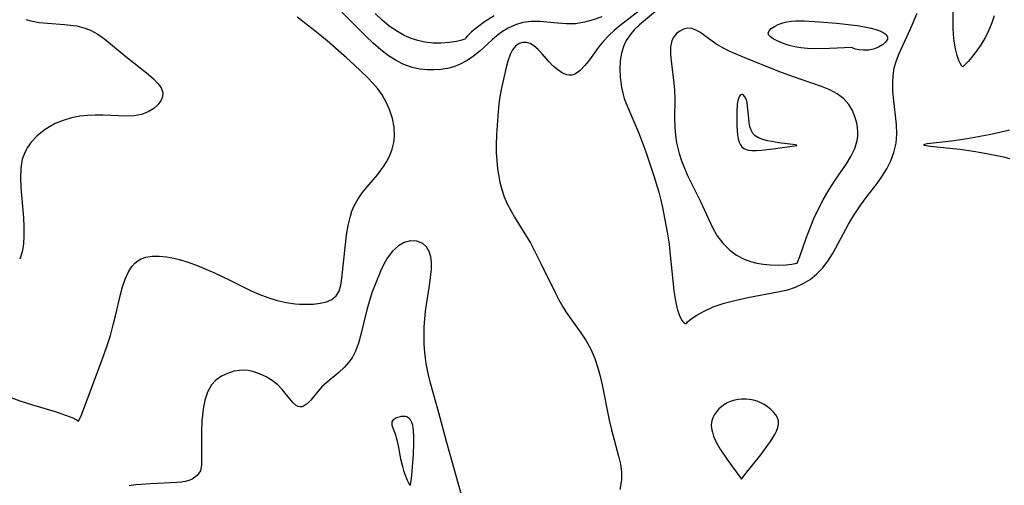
# Model space of a CAD drawing. Header units: metres. Extents: x 1073367 to 1082519, y 1569854 to 1574957.
# Tile 124 of 256: x 1074508 to 1074686, y 1573252 to 1573336. Entities that reach past the tile are written whole.
import ezdxf

# ---------------------------------------------------------------- set-up
doc = ezdxf.new("R2010")
doc.units = ezdxf.units.M
doc.layers.add('CGG_CurvaNivelLidar_v1', color=253, linetype='Continuous', lineweight=30)

msp = doc.modelspace()

# ---------------------------------------------------------------- linework, layer by layer
at = {"layer": 'CGG_CurvaNivelLidar_v1'}
for p, q in [((1074567.9946, 1573335.7391, 65.5), (1074564.4012, 1573339.3049, 65.5)), ((1074620.9794, 1573338.5244, 66), (1074616.5238, 1573335.1041, 66)), ((1074623.6549, 1573338.2237, 66.5), (1074620.0367, 1573335.2245, 66.5)), ((1074669.0557, 1573334.5292, 66.5), (1074670.2715, 1573337.3563, 66.5)), ((1074676.7701, 1573336.1565, 66), (1074676.7891, 1573337.5886, 66)), ((1074508.9806, 1573336.1809, 66), (1074509.9162, 1573335.9285, 66)), ((1074509.9162, 1573335.9285, 66), (1074511.3967, 1573335.6689, 66)), ((1074511.3967, 1573335.6689, 66), (1074512.9105, 1573335.5125, 66)), ((1074559.1259, 1573335.8511, 66), (1074558.0822, 1573336.6436, 66)), ((1074561.3011, 1573334.1347, 66), (1074559.1259, 1573335.8511, 66)), ((1074570.5085, 1573333.1962, 65.5), (1074567.9946, 1573335.7391, 65.5)), ((1074573.3731, 1573336.1267, 65), (1074572.2008, 1573337.2863, 65)), ((1074574.7304, 1573335.0113, 65), (1074573.3731, 1573336.1267, 65)), ((1074591.9737, 1573335.7753, 65), (1074590.6813, 1573334.8274, 65)), ((1074593.7053, 1573336.8482, 65), (1074591.9737, 1573335.7753, 65)), ((1074598.937, 1573335.6804, 65.5), (1074597.5597, 1573335.2597, 65.5)), ((1074600.443, 1573335.8572, 65.5), (1074598.937, 1573335.6804, 65.5)), ((1074601.9906, 1573335.8306, 65.5), (1074600.443, 1573335.8572, 65.5)), ((1074605.1553, 1573335.5188, 65.5), (1074601.9906, 1573335.8306, 65.5)), ((1074606.7533, 1573335.4021, 65.5), (1074605.1553, 1573335.5188, 65.5)), ((1074610.0783, 1573335.6927, 65.5), (1074608.4434, 1573335.434, 65.5)), ((1074611.6302, 1573336.1143, 65.5), (1074610.0783, 1573335.6927, 65.5)), ((1074613.1801, 1573336.6599, 65.5), (1074611.6302, 1573336.1143, 65.5)), ((1074645.1284, 1573335.289, 66.5), (1074645.9399, 1573335.5745, 66.5)), ((1074645.9399, 1573335.5745, 66.5), (1074646.6841, 1573335.7523, 66.5)), ((1074646.6841, 1573335.7523, 66.5), (1074647.4704, 1573335.8736, 66.5)), ((1074647.4704, 1573335.8736, 66.5), (1074648.2872, 1573335.9406, 66.5)), ((1074648.2872, 1573335.9406, 66.5), (1074649.8197, 1573335.9398, 66.5)), ((1074649.8197, 1573335.9398, 66.5), (1074652.6139, 1573335.7725, 66.5)), ((1074652.6139, 1573335.7725, 66.5), (1074655.6571, 1573335.5136, 66.5)), ((1074676.7927, 1573334.6819, 66), (1074676.7701, 1573336.1565, 66)), ((1074683.7672, 1573335.5794, 66), (1074683.2474, 1573334.2777, 66)), ((1074684.1822, 1573336.8461, 66), (1074683.7672, 1573335.5794, 66)), ((1074512.9105, 1573335.5125, 66), (1074515.9594, 1573335.3012, 66)), ((1074515.9594, 1573335.3012, 66), (1074517.0874, 1573335.1912, 66)), ((1074517.0874, 1573335.1912, 66), (1074518.1952, 1573335.0229, 66)), ((1074518.1952, 1573335.0229, 66), (1074519.4767, 1573334.7092, 66)), ((1074519.4767, 1573334.7092, 66), (1074520.7016, 1573334.2502, 66)), ((1074520.7016, 1573334.2502, 66), (1074522.0214, 1573333.5331, 66)), ((1074563.5008, 1573332.308, 66), (1074561.3011, 1573334.1347, 66)), ((1074576.239, 1573333.9962, 65), (1074574.7304, 1573335.0113, 65)), ((1074577.4553, 1573333.3309, 65), (1074576.239, 1573333.9962, 65)), ((1074589.6485, 1573333.9624, 65), (1074588.9205, 1573333.2645, 65)), ((1074590.6813, 1573334.8274, 65), (1074589.6485, 1573333.9624, 65)), ((1074595.2419, 1573334.0057, 65.5), (1074594.2824, 1573333.3058, 65.5)), ((1074596.2357, 1573334.6227, 65.5), (1074595.2419, 1573334.0057, 65.5)), ((1074597.5597, 1573335.2597, 65.5), (1074596.2357, 1573334.6227, 65.5)), ((1074608.4434, 1573335.434, 65.5), (1074606.7533, 1573335.4021, 65.5)), ((1074615.4504, 1573334.2068, 66), (1074614.4438, 1573333.271, 66)), ((1074616.5238, 1573335.1041, 66), (1074615.4504, 1573334.2068, 66)), ((1074619.074, 1573334.2983, 66.5), (1074618.4925, 1573333.6492, 66.5)), ((1074620.0367, 1573335.2245, 66.5), (1074619.074, 1573334.2983, 66.5)), ((1074627.2969, 1573334.1041, 67), (1074626.7106, 1573333.644, 67)), ((1074627.9834, 1573334.4731, 67), (1074627.2969, 1573334.1041, 67)), ((1074628.7247, 1573334.642, 67), (1074627.9834, 1573334.4731, 67)), ((1074629.4573, 1573334.5663, 67), (1074628.7247, 1573334.642, 67)), ((1074630.2193, 1573334.2858, 67), (1074629.4573, 1573334.5663, 67)), ((1074630.9112, 1573333.8869, 67), (1074630.2193, 1573334.2858, 67)), ((1074633.8521, 1573331.8167, 67), (1074630.9112, 1573333.8869, 67)), ((1074643.2947, 1573333.7396, 66.5), (1074643.4482, 1573334.1501, 66.5)), ((1074643.4076, 1573333.3829, 66.5), (1074643.2947, 1573333.7396, 66.5)), ((1074643.4482, 1573334.1501, 66.5), (1074643.844, 1573334.5567, 66.5)), ((1074643.844, 1573334.5567, 66.5), (1074644.4192, 1573334.9426, 66.5)), ((1074644.4192, 1573334.9426, 66.5), (1074645.1284, 1573335.289, 66.5)), ((1074655.6571, 1573335.5136, 66.5), (1074659.3845, 1573335.0941, 66.5)), ((1074659.3845, 1573335.0941, 66.5), (1074661.1009, 1573334.8127, 66.5)), ((1074661.1009, 1573334.8127, 66.5), (1074661.9556, 1573334.6141, 66.5)), ((1074661.9556, 1573334.6141, 66.5), (1074662.7588, 1573334.3832, 66.5)), ((1074662.7588, 1573334.3832, 66.5), (1074663.4904, 1573334.1197, 66.5)), ((1074663.4904, 1573334.1197, 66.5), (1074664.1225, 1573333.8208, 66.5)), ((1074664.1225, 1573333.8208, 66.5), (1074664.617, 1573333.4805, 66.5)), ((1074667.0006, 1573330.0627, 66.5), (1074669.0557, 1573334.5292, 66.5)), ((1074676.8495, 1573333.4593, 66), (1074676.7927, 1573334.6819, 66)), ((1074683.2474, 1573334.2777, 66), (1074682.6221, 1573332.9944, 66)), ((1074522.0214, 1573333.5331, 66), (1074523.2715, 1573332.6593, 66)), ((1074523.2715, 1573332.6593, 66), (1074527.0775, 1573329.5148, 66)), ((1074567.0343, 1573329.2548, 66), (1074563.5008, 1573332.308, 66)), ((1074571.8335, 1573331.9209, 65.5), (1074570.5085, 1573333.1962, 65.5)), ((1074578.7232, 1573332.7769, 65), (1074577.4553, 1573333.3309, 65)), ((1074579.9332, 1573332.3781, 65), (1074578.7232, 1573332.7769, 65)), ((1074581.1525, 1573332.0987, 65), (1074579.9332, 1573332.3781, 65)), ((1074582.6761, 1573331.9141, 65), (1074581.1525, 1573332.0987, 65)), ((1074585.6558, 1573332.0108, 65), (1074584.126, 1573331.8896, 65)), ((1074586.9331, 1573332.224, 65), (1074585.6558, 1573332.0108, 65)), ((1074587.8783, 1573332.4563, 65), (1074586.9331, 1573332.224, 65)), ((1074588.4114, 1573332.6385, 65), (1074587.8783, 1573332.4563, 65)), ((1074588.5, 1573332.6977, 65), (1074588.4114, 1573332.6385, 65)), ((1074588.5422, 1573332.8153, 65), (1074588.5, 1573332.6977, 65)), ((1074588.9205, 1573333.2645, 65), (1074588.5422, 1573332.8153, 65)), ((1074593.3582, 1573332.5414, 65.5), (1074591.1073, 1573330.4905, 65.5)), ((1074594.2824, 1573333.3058, 65.5), (1074593.3582, 1573332.5414, 65.5)), ((1074598.8365, 1573332.0425, 66), (1074598.223, 1573331.8406, 66)), ((1074599.5213, 1573332.0354, 66), (1074598.8365, 1573332.0425, 66)), ((1074600.218, 1573331.8246, 66), (1074599.5213, 1573332.0354, 66)), ((1074613.5229, 1573332.2927, 66), (1074612.617, 1573331.1666, 66)), ((1074614.4438, 1573333.271, 66), (1074613.5229, 1573332.2927, 66)), ((1074617.6128, 1573332.3832, 66.5), (1074617.1037, 1573331.2822, 66.5)), ((1074618.4925, 1573333.6492, 66.5), (1074617.6128, 1573332.3832, 66.5)), ((1074625.8385, 1573332.3707, 67), (1074625.6175, 1573331.2477, 67)), ((1074626.2068, 1573333.071, 67), (1074625.8385, 1573332.3707, 67)), ((1074626.7106, 1573333.644, 67), (1074626.2068, 1573333.071, 67)), ((1074643.7213, 1573333.0364, 66.5), (1074643.4076, 1573333.3829, 66.5)), ((1074644.1904, 1573332.7006, 66.5), (1074643.7213, 1573333.0364, 66.5)), ((1074644.7787, 1573332.3771, 66.5), (1074644.1904, 1573332.7006, 66.5)), ((1074645.458, 1573332.068, 66.5), (1074644.7787, 1573332.3771, 66.5)), ((1074646.2064, 1573331.777, 66.5), (1074645.458, 1573332.068, 66.5)), ((1074664.556, 1573332.1014, 66.5), (1074663.9852, 1573331.601, 66.5)), ((1074664.8856, 1573332.6135, 66.5), (1074664.556, 1573332.1014, 66.5)), ((1074664.617, 1573333.4805, 66.5), (1074664.9119, 1573333.0866, 66.5)), ((1074664.9119, 1573333.0866, 66.5), (1074664.8856, 1573332.6135, 66.5)), ((1074676.9553, 1573332.2774, 66), (1074676.8495, 1573333.4593, 66)), ((1074677.1771, 1573330.8726, 66), (1074676.9553, 1573332.2774, 66)), ((1074682.6221, 1573332.9944, 66), (1074681.8008, 1573331.6198, 66)), ((1074573.1911, 1573330.721, 65.5), (1074571.8335, 1573331.9209, 65.5)), ((1074574.6016, 1573329.6364, 65.5), (1074573.1911, 1573330.721, 65.5)), ((1074584.126, 1573331.8896, 65), (1074582.6761, 1573331.9141, 65)), ((1074591.1073, 1573330.4905, 65.5), (1074589.9929, 1573329.5789, 65.5)), ((1074597.0445, 1573330.6869, 66), (1074596.6057, 1573329.8357, 66)), ((1074597.578, 1573331.3663, 66), (1074597.0445, 1573330.6869, 66)), ((1074598.223, 1573331.8406, 66), (1074597.578, 1573331.3663, 66)), ((1074600.899, 1573331.437, 66), (1074600.218, 1573331.8246, 66)), ((1074601.6611, 1573330.7856, 66), (1074600.899, 1573331.437, 66)), ((1074602.3879, 1573329.997, 66), (1074601.6611, 1573330.7856, 66)), ((1074612.617, 1573331.1666, 66), (1074610.9419, 1573328.8888, 66)), ((1074617.1037, 1573331.2822, 66.5), (1074616.7542, 1573330.1064, 66.5)), ((1074625.6175, 1573331.2477, 67), (1074625.6233, 1573329.9335, 67)), ((1074635.1244, 1573331.0456, 67), (1074633.8521, 1573331.8167, 67)), ((1074636.24, 1573330.4808, 67), (1074635.1244, 1573331.0456, 67)), ((1074638.6415, 1573329.4485, 67), (1074636.24, 1573330.4808, 67)), ((1074647.1161, 1573331.4778, 66.5), (1074646.2064, 1573331.777, 66.5)), ((1074648.1358, 1573331.2284, 66.5), (1074647.1161, 1573331.4778, 66.5)), ((1074649.2264, 1573331.0653, 66.5), (1074648.1358, 1573331.2284, 66.5)), ((1074650.4338, 1573330.9615, 66.5), (1074649.2264, 1573331.0653, 66.5)), ((1074651.7079, 1573330.9112, 66.5), (1074650.4338, 1573330.9615, 66.5)), ((1074654.4047, 1573330.94, 66.5), (1074651.7079, 1573330.9112, 66.5)), ((1074658.5, 1573331.1282, 66.5), (1074654.4047, 1573330.94, 66.5)), ((1074658.6331, 1573330.996, 66.5), (1074658.5, 1573331.1282, 66.5)), ((1074659.0722, 1573330.8417, 66.5), (1074658.6331, 1573330.996, 66.5)), ((1074659.7369, 1573330.7008, 66.5), (1074659.0722, 1573330.8417, 66.5)), ((1074660.5528, 1573330.6193, 66.5), (1074659.7369, 1573330.7008, 66.5)), ((1074661.4468, 1573330.6472, 66.5), (1074660.5528, 1573330.6193, 66.5)), ((1074662.3694, 1573330.8317, 66.5), (1074661.4468, 1573330.6472, 66.5)), ((1074663.2358, 1573331.1623, 66.5), (1074662.3694, 1573330.8317, 66.5)), ((1074663.9852, 1573331.601, 66.5), (1074663.2358, 1573331.1623, 66.5)), ((1074677.4868, 1573329.6517, 66), (1074677.1771, 1573330.8726, 66)), ((1074680.9283, 1573330.3795, 66), (1074680.0833, 1573329.3182, 66)), ((1074681.8008, 1573331.6198, 66), (1074680.9283, 1573330.3795, 66)), ((1074527.0775, 1573329.5148, 66), (1074531.1376, 1573326.2973, 66)), ((1074568.421, 1573328.0152, 66), (1074567.0343, 1573329.2548, 66)), ((1074575.9756, 1573328.7695, 65.5), (1074574.6016, 1573329.6364, 65.5)), ((1074577.406, 1573328.0599, 65.5), (1074575.9756, 1573328.7695, 65.5)), ((1074588.8145, 1573328.7636, 65.5), (1074587.5651, 1573328.0857, 65.5)), ((1074589.9929, 1573329.5789, 65.5), (1074588.8145, 1573328.7636, 65.5)), ((1074596.1862, 1573328.6323, 66), (1074595.8391, 1573327.2896, 66)), ((1074596.6057, 1573329.8357, 66), (1074596.1862, 1573328.6323, 66)), ((1074603.5953, 1573328.5778, 66), (1074602.3879, 1573329.997, 66)), ((1074604.3845, 1573327.7686, 66), (1074603.5953, 1573328.5778, 66)), ((1074610.9419, 1573328.8888, 66), (1074610.1111, 1573327.8516, 66)), ((1074616.5346, 1573328.7182, 66.5), (1074616.4668, 1573327.2819, 66.5)), ((1074616.7542, 1573330.1064, 66.5), (1074616.5346, 1573328.7182, 66.5)), ((1074625.6233, 1573329.9335, 67), (1074625.7375, 1573328.7189, 67)), ((1074625.7375, 1573328.7189, 67), (1074626.2504, 1573324.6796, 67)), ((1074645.2453, 1573326.8067, 67), (1074638.6415, 1573329.4485, 67)), ((1074666.1242, 1573327.4449, 66.5), (1074666.4994, 1573328.7651, 66.5)), ((1074666.4994, 1573328.7651, 66.5), (1074667.0006, 1573330.0627, 66.5)), ((1074677.8009, 1573328.7909, 66), (1074677.4868, 1573329.6517, 66)), ((1074678.1078, 1573328.1459, 66), (1074677.8009, 1573328.7909, 66)), ((1074679.4582, 1573328.6035, 66), (1074678.5, 1573327.6321, 66)), ((1074680.0833, 1573329.3182, 66), (1074679.4582, 1573328.6035, 66)), ((1074569.6271, 1573326.8608, 66), (1074568.421, 1573328.0152, 66)), ((1074570.7843, 1573325.6908, 66), (1074569.6271, 1573326.8608, 66)), ((1074578.8861, 1573327.5327, 65.5), (1074577.406, 1573328.0599, 65.5)), ((1074580.2244, 1573327.2388, 65.5), (1074578.8861, 1573327.5327, 65.5)), ((1074581.582, 1573327.0881, 65.5), (1074580.2244, 1573327.2388, 65.5)), ((1074582.8283, 1573327.061, 65.5), (1074581.582, 1573327.0881, 65.5)), ((1074584.0664, 1573327.1405, 65.5), (1074582.8283, 1573327.061, 65.5)), ((1074585.2843, 1573327.3349, 65.5), (1074584.0664, 1573327.1405, 65.5)), ((1074586.4467, 1573327.6473, 65.5), (1074585.2843, 1573327.3349, 65.5)), ((1074587.5651, 1573328.0857, 65.5), (1074586.4467, 1573327.6473, 65.5)), ((1074595.8391, 1573327.2896, 66), (1074594.9986, 1573323.5454, 66)), ((1074605.2149, 1573327.0634, 66), (1074604.3845, 1573327.7686, 66)), ((1074606.0594, 1573326.5111, 66), (1074605.2149, 1573327.0634, 66)), ((1074609.2841, 1573326.987, 66), (1074608.4518, 1573326.3707, 66)), ((1074610.1111, 1573327.8516, 66), (1074609.2841, 1573326.987, 66)), ((1074616.4668, 1573327.2819, 66.5), (1074616.5222, 1573325.817, 66.5)), ((1074647.6707, 1573325.9019, 67), (1074645.2453, 1573326.8067, 67)), ((1074665.9114, 1573326.0927, 66.5), (1074666.1242, 1573327.4449, 66.5)), ((1074678.3557, 1573327.7481, 66), (1074678.1078, 1573328.1459, 66)), ((1074678.5, 1573327.6321, 66), (1074678.3557, 1573327.7481, 66)), ((1074531.1376, 1573326.2973, 66), (1074532.0943, 1573325.4641, 66)), ((1074532.0943, 1573325.4641, 66), (1074532.8964, 1573324.6421, 66)), ((1074571.7466, 1573324.6723, 66), (1074570.7843, 1573325.6908, 66)), ((1074606.8917, 1573326.1682, 66), (1074606.0594, 1573326.5111, 66)), ((1074607.3124, 1573326.0953, 66), (1074606.8917, 1573326.1682, 66)), ((1074607.7498, 1573326.1144, 66), (1074607.3124, 1573326.0953, 66)), ((1074608.182, 1573326.2401, 66), (1074607.7498, 1573326.1144, 66)), ((1074608.4518, 1573326.3707, 66), (1074608.182, 1573326.2401, 66)), ((1074616.5222, 1573325.817, 66.5), (1074616.6187, 1573324.8426, 66.5)), ((1074616.6187, 1573324.8426, 66.5), (1074616.77, 1573323.8677, 66.5)), ((1074652.9637, 1573324.0821, 67), (1074647.6707, 1573325.9019, 67)), ((1074665.8375, 1573324.7105, 66.5), (1074665.9114, 1573326.0927, 66.5)), ((1074532.8964, 1573324.6421, 66), (1074533.4828, 1573323.8223, 66)), ((1074533.4828, 1573323.8223, 66), (1074533.7796, 1573322.9963, 66)), ((1074572.645, 1573323.6326, 66), (1074571.7466, 1573324.6723, 66)), ((1074573.4455, 1573322.547, 66), (1074572.645, 1573323.6326, 66)), ((1074594.9986, 1573323.5454, 66), (1074594.7697, 1573322.2474, 66)), ((1074616.77, 1573323.8677, 66.5), (1074616.9856, 1573322.8953, 66.5)), ((1074626.2504, 1573324.6796, 67), (1074626.3458, 1573323.4304, 67)), ((1074626.3458, 1573323.4304, 67), (1074626.3825, 1573321.7646, 67)), ((1074654.4297, 1573323.4745, 67), (1074652.9637, 1573324.0821, 67)), ((1074655.7698, 1573322.7703, 67), (1074654.4297, 1573323.4745, 67)), ((1074665.8697, 1573323.3078, 66.5), (1074665.8375, 1573324.7105, 66.5)), ((1074665.9679, 1573322.0075, 66.5), (1074665.8697, 1573323.3078, 66.5)), ((1074533.4262, 1573321.4498, 66), (1074532.8837, 1573320.7288, 66)), ((1074533.74, 1573322.2153, 66), (1074533.4262, 1573321.4498, 66)), ((1074533.7796, 1573322.9963, 66), (1074533.74, 1573322.2153, 66)), ((1074574.1955, 1573321.2473, 66), (1074573.4455, 1573322.547, 66)), ((1074594.7697, 1573322.2474, 66), (1074594.5868, 1573320.9192, 66)), ((1074616.9856, 1573322.8953, 66.5), (1074617.2651, 1573321.9305, 66.5)), ((1074617.2651, 1573321.9305, 66.5), (1074617.7187, 1573320.6817, 66.5)), ((1074626.3825, 1573321.7646, 67), (1074626.3428, 1573318.3732, 67)), ((1074637.8222, 1573321.5232, 67.5), (1074637.7177, 1573320.87, 67.5)), ((1074637.9783, 1573322.0646, 67.5), (1074637.8222, 1573321.5232, 67.5)), ((1074638.0902, 1573322.2966, 67.5), (1074637.9783, 1573322.0646, 67.5)), ((1074638.2221, 1573322.4735, 67.5), (1074638.0902, 1573322.2966, 67.5)), ((1074638.3817, 1573322.5895, 67.5), (1074638.2221, 1573322.4735, 67.5)), ((1074638.5191, 1573322.6237, 67.5), (1074638.3817, 1573322.5895, 67.5)), ((1074638.6254, 1573322.6157, 67.5), (1074638.5191, 1573322.6237, 67.5)), ((1074638.8414, 1573322.5123, 67.5), (1074638.6254, 1573322.6157, 67.5)), ((1074639.1016, 1573322.2088, 67.5), (1074638.8414, 1573322.5123, 67.5)), ((1074639.3123, 1573321.7557, 67.5), (1074639.1016, 1573322.2088, 67.5)), ((1074639.469, 1573321.1713, 67.5), (1074639.3123, 1573321.7557, 67.5)), ((1074657.0076, 1573321.8517, 67), (1074655.7698, 1573322.7703, 67)), ((1074657.9033, 1573320.8312, 67), (1074657.0076, 1573321.8517, 67)), ((1074666.496, 1573317.2044, 66.5), (1074665.9679, 1573322.0075, 66.5)), ((1074532.1468, 1573320.0838, 66), (1074531.1067, 1573319.4793, 66)), ((1074532.8837, 1573320.7288, 66), (1074532.1468, 1573320.0838, 66)), ((1074574.795, 1573319.8843, 66), (1074574.1955, 1573321.2473, 66)), ((1074575.3038, 1573318.3012, 66), (1074574.795, 1573319.8843, 66)), ((1074594.4496, 1573319.5718, 66), (1074594.1737, 1573315.3408, 66)), ((1074594.5868, 1573320.9192, 66), (1074594.4496, 1573319.5718, 66)), ((1074617.7187, 1573320.6817, 66.5), (1074619.8694, 1573315.6538, 66.5)), ((1074637.7177, 1573320.87, 67.5), (1074637.6145, 1573319.3587, 67.5)), ((1074639.5776, 1573320.5036, 67.5), (1074639.469, 1573321.1713, 67.5)), ((1074639.7851, 1573318.2706, 67.5), (1074639.5776, 1573320.5036, 67.5)), ((1074658.5718, 1573319.7079, 67), (1074657.9033, 1573320.8312, 67)), ((1074659.064, 1573318.4867, 67), (1074658.5718, 1573319.7079, 67)), ((1074515.7382, 1573317.9418, 66), (1074514.317, 1573317.3468, 66)), ((1074517.2261, 1573318.3956, 66), (1074515.7382, 1573317.9418, 66)), ((1074518.7609, 1573318.7012, 66), (1074517.2261, 1573318.3956, 66)), ((1074520.1507, 1573318.8446, 66), (1074518.7609, 1573318.7012, 66)), ((1074521.5494, 1573318.895, 66), (1074520.1507, 1573318.8446, 66)), ((1074522.9425, 1573318.8849, 66), (1074521.5494, 1573318.895, 66)), ((1074527.213, 1573318.7075, 66), (1074522.9425, 1573318.8849, 66)), ((1074528.5769, 1573318.7741, 66), (1074527.213, 1573318.7075, 66)), ((1074529.902, 1573319.0347, 66), (1074528.5769, 1573318.7741, 66)), ((1074531.1067, 1573319.4793, 66), (1074529.902, 1573319.0347, 66)), ((1074575.6191, 1573316.6967, 66), (1074575.3038, 1573318.3012, 66)), ((1074626.3428, 1573318.3732, 67), (1074626.3881, 1573316.6629, 67)), ((1074637.6145, 1573319.3587, 67.5), (1074637.6073, 1573317.7223, 67.5)), ((1074637.6073, 1573317.7223, 67.5), (1074637.6342, 1573316.8985, 67.5)), ((1074639.8712, 1573317.5222, 67.5), (1074639.7851, 1573318.2706, 67.5)), ((1074659.3827, 1573317.2016, 67), (1074659.064, 1573318.4867, 67)), ((1074512.2994, 1573316.1618, 66), (1074511.009, 1573315.1274, 66)), ((1074513.2781, 1573316.7921, 66), (1074512.2994, 1573316.1618, 66)), ((1074514.317, 1573317.3468, 66), (1074513.2781, 1573316.7921, 66)), ((1074575.7039, 1573315.0957, 66), (1074575.6191, 1573316.6967, 66)), ((1074626.3881, 1573316.6629, 67), (1074626.5126, 1573315.2748, 67)), ((1074637.6342, 1573316.8985, 67.5), (1074637.7653, 1573315.3148, 67.5)), ((1074639.9993, 1573316.8073, 67.5), (1074639.8712, 1573317.5222, 67.5)), ((1074640.1963, 1573316.151, 67.5), (1074639.9993, 1573316.8073, 67.5)), ((1074640.4976, 1573315.5848, 67.5), (1074640.1963, 1573316.151, 67.5)), ((1074659.5181, 1573315.8832, 67), (1074659.3827, 1573317.2016, 67)), ((1074666.565, 1573315.4809, 66.5), (1074666.496, 1573317.2044, 66.5)), ((1074686.9448, 1573316.14, 66.5), (1074685.1856, 1573315.7217, 66.5)), ((1074511.009, 1573315.1274, 66), (1074509.9047, 1573313.9483, 66)), ((1074575.5896, 1573313.9404, 66), (1074575.7039, 1573315.0957, 66)), ((1074594.1737, 1573315.3408, 66), (1074594.1002, 1573313.5991, 66)), ((1074619.8694, 1573315.6538, 66.5), (1074621.1509, 1573312.2383, 66.5)), ((1074626.5126, 1573315.2748, 67), (1074626.7272, 1573313.8931, 67)), ((1074637.7653, 1573315.3148, 67.5), (1074637.8874, 1573314.5913, 67.5)), ((1074637.8874, 1573314.5913, 67.5), (1074638.0491, 1573314.0123, 67.5)), ((1074640.919, 1573315.1485, 67.5), (1074640.4976, 1573315.5848, 67.5)), ((1074641.526, 1573314.7917, 67.5), (1074640.919, 1573315.1485, 67.5)), ((1074642.3168, 1573314.4941, 67.5), (1074641.526, 1573314.7917, 67.5)), ((1074643.234, 1573314.2482, 67.5), (1074642.3168, 1573314.4941, 67.5)), ((1074645.2193, 1573313.8819, 67.5), (1074643.234, 1573314.2482, 67.5)), ((1074658.9753, 1573312.8466, 67), (1074659.3978, 1573314.2734, 67)), ((1074659.3978, 1573314.2734, 67), (1074659.5011, 1573315.0763, 67)), ((1074659.5011, 1573315.0763, 67), (1074659.5181, 1573315.8832, 67)), ((1074666.445, 1573313.7895, 66.5), (1074666.565, 1573315.4809, 66.5)), ((1074676.4838, 1573314.1914, 66.5), (1074672.0593, 1573313.6806, 66.5)), ((1074679.3084, 1573314.5948, 66.5), (1074676.4838, 1573314.1914, 66.5)), ((1074683.2831, 1573315.3189, 66.5), (1074679.3084, 1573314.5948, 66.5)), ((1074685.1856, 1573315.7217, 66.5), (1074683.2831, 1573315.3189, 66.5)), ((1074509.2332, 1573312.97, 66), (1074508.724, 1573311.9639, 66)), ((1074509.5037, 1573313.3998, 66), (1074509.2332, 1573312.97, 66)), ((1074509.9047, 1573313.9483, 66), (1074509.5037, 1573313.3998, 66)), ((1074574.8273, 1573311.5812, 66), (1074575.288, 1573312.7445, 66)), ((1074575.288, 1573312.7445, 66), (1074575.5896, 1573313.9404, 66)), ((1074594.1002, 1573313.5991, 66), (1074594.1087, 1573312.1198, 66)), ((1074626.7272, 1573313.8931, 67), (1074626.9385, 1573312.9138, 67)), ((1074626.9385, 1573312.9138, 67), (1074627.1963, 1573311.9434, 67)), ((1074638.0491, 1573314.0123, 67.5), (1074638.2782, 1573313.5304, 67.5)), ((1074638.2782, 1573313.5304, 67.5), (1074638.5609, 1573313.1411, 67.5)), ((1074638.5609, 1573313.1411, 67.5), (1074638.9075, 1573312.845, 67.5)), ((1074638.9075, 1573312.845, 67.5), (1074639.2873, 1573312.6716, 67.5)), ((1074639.2873, 1573312.6716, 67.5), (1074639.7219, 1573312.5711, 67.5)), ((1074639.7219, 1573312.5711, 67.5), (1074640.3591, 1573312.5096, 67.5)), ((1074640.3591, 1573312.5096, 67.5), (1074641.1618, 1573312.5152, 67.5)), ((1074641.1618, 1573312.5152, 67.5), (1074642.1105, 1573312.576, 67.5)), ((1074642.1105, 1573312.576, 67.5), (1074644.2268, 1573312.8043, 67.5)), ((1074644.2268, 1573312.8043, 67.5), (1074648.5, 1573313.4094, 67.5)), ((1074648.251, 1573313.489, 67.5), (1074645.2193, 1573313.8819, 67.5)), ((1074648.4954, 1573313.4342, 67.5), (1074648.251, 1573313.489, 67.5)), ((1074648.5, 1573313.4094, 67.5), (1074648.4954, 1573313.4342, 67.5)), ((1074658.2814, 1573311.4312, 67), (1074658.9753, 1573312.8466, 67)), ((1074666.059, 1573312.1114, 66.5), (1074666.445, 1573313.7895, 66.5)), ((1074671.5799, 1573313.5944, 66.5), (1074671.3766, 1573313.5109, 66.5)), ((1074671.3766, 1573313.5109, 66.5), (1074671.5161, 1573313.4291, 66.5)), ((1074671.5161, 1573313.4291, 66.5), (1074672.5781, 1573313.2679, 66.5)), ((1074672.0593, 1573313.6806, 66.5), (1074671.5799, 1573313.5944, 66.5)), ((1074672.5781, 1573313.2679, 66.5), (1074677.9945, 1573312.7398, 66.5)), ((1074677.9945, 1573312.7398, 66.5), (1074680.4371, 1573312.3842, 66.5)), ((1074680.4371, 1573312.3842, 66.5), (1074681.8573, 1573312.1446, 66.5)), ((1074508.3527, 1573310.8965, 66), (1074508.0685, 1573309.2672, 66)), ((1074508.724, 1573311.9639, 66), (1074508.3527, 1573310.8965, 66)), ((1074574.239, 1573310.4532, 66), (1074574.8273, 1573311.5812, 66)), ((1074594.1087, 1573312.1198, 66), (1074594.1898, 1573310.6412, 66)), ((1074594.1898, 1573310.6412, 66), (1074594.3456, 1573309.1705, 66)), ((1074621.1509, 1573312.2383, 66.5), (1074622.6199, 1573307.9074, 66.5)), ((1074627.1963, 1573311.9434, 67), (1074627.6286, 1573310.606, 67)), ((1074627.6286, 1573310.606, 67), (1074628.1338, 1573309.2896, 67)), ((1074657.4472, 1573310.104, 67), (1074658.2814, 1573311.4312, 67)), ((1074664.7962, 1573309.2026, 66.5), (1074665.5063, 1573310.6358, 66.5)), ((1074665.5063, 1573310.6358, 66.5), (1074666.059, 1573312.1114, 66.5)), ((1074681.8573, 1573312.1446, 66.5), (1074684.649, 1573311.6018, 66.5)), ((1074684.649, 1573311.6018, 66.5), (1074685.8975, 1573311.3152, 66.5)), ((1074685.8975, 1573311.3152, 66.5), (1074686.9666, 1573311.0317, 66.5)), ((1074508.0685, 1573309.2672, 66), (1074508.0084, 1573307.5548, 66)), ((1074572.5855, 1573308.108, 66), (1074573.2262, 1573308.9204, 66)), ((1074573.2262, 1573308.9204, 66), (1074573.7563, 1573309.6747, 66)), ((1074573.7563, 1573309.6747, 66), (1074574.239, 1573310.4532, 66)), ((1074594.3456, 1573309.1705, 66), (1074594.5043, 1573308.131, 66)), ((1074628.1338, 1573309.2896, 67), (1074628.7008, 1573307.9953, 67)), ((1074655.4065, 1573307.1504, 67), (1074657.4472, 1573310.104, 67)), ((1074663.9527, 1573307.8174, 66.5), (1074664.7962, 1573309.2026, 66.5)), ((1074508.0084, 1573307.5548, 66), (1074508.091, 1573305.7854, 66)), ((1074570.7201, 1573305.9241, 66), (1074572.5855, 1573308.108, 66)), ((1074594.5043, 1573308.131, 66), (1074594.7748, 1573306.7697, 66)), ((1074622.6199, 1573307.9074, 66.5), (1074623.5177, 1573304.9594, 66.5)), ((1074628.7008, 1573307.9953, 67), (1074631.0427, 1573303.2386, 67)), ((1074654.3132, 1573305.4175, 67), (1074655.4065, 1573307.1504, 67)), ((1074663.0242, 1573306.5153, 66.5), (1074663.9527, 1573307.8174, 66.5)), ((1074508.091, 1573305.7854, 66), (1074508.5642, 1573300.3199, 66)), ((1074569.8251, 1573304.8049, 66), (1074570.7201, 1573305.9241, 66)), ((1074594.7748, 1573306.7697, 66), (1074595.1212, 1573305.4329, 66)), ((1074595.1212, 1573305.4329, 66), (1074595.5565, 1573304.1287, 66)), ((1074653.2364, 1573303.5392, 67), (1074654.3132, 1573305.4175, 67)), ((1074661.0241, 1573303.9562, 66.5), (1074663.0242, 1573306.5153, 66.5)), ((1074568.336, 1573302.3443, 66), (1074569.0866, 1573303.736, 66)), ((1074569.0866, 1573303.736, 66), (1074569.8251, 1573304.8049, 66)), ((1074595.5565, 1573304.1287, 66), (1074596.0944, 1573302.857, 66)), ((1074623.5177, 1573304.9594, 66.5), (1074623.9066, 1573303.4769, 66.5)), ((1074623.9066, 1573303.4769, 66.5), (1074624.1966, 1573302.1851, 66.5)), ((1074652.2317, 1573301.5786, 67), (1074653.2364, 1573303.5392, 67)), ((1074660.0407, 1573302.6428, 66.5), (1074661.0241, 1573303.9562, 66.5)), ((1074567.997, 1573301.4926, 66), (1074568.336, 1573302.3443, 66)), ((1074596.0944, 1573302.857, 66), (1074596.7216, 1573301.6255, 66)), ((1074624.1966, 1573302.1851, 66.5), (1074625.0312, 1573297.6899, 66.5)), ((1074631.0427, 1573303.2386, 67), (1074633.2072, 1573298.5759, 67)), ((1074658.7542, 1573300.6816, 66.5), (1074660.0407, 1573302.6428, 66.5)), ((1074508.5642, 1573300.3199, 66), (1074508.6462, 1573298.698, 66)), ((1074567.3176, 1573298.9467, 66), (1074567.7173, 1573300.6107, 66)), ((1074567.7173, 1573300.6107, 66), (1074567.997, 1573301.4926, 66)), ((1074596.7216, 1573301.6255, 66), (1074597.4303, 1573300.4123, 66)), ((1074597.4303, 1573300.4123, 66), (1074599.5931, 1573296.9363, 66)), ((1074651.0001, 1573298.7715, 67), (1074651.5835, 1573300.1644, 67)), ((1074651.5835, 1573300.1644, 67), (1074652.2317, 1573301.5786, 67)), ((1074657.859, 1573299.1387, 66.5), (1074658.7542, 1573300.6816, 66.5)), ((1074508.6462, 1573298.698, 66), (1074508.6514, 1573297.1043, 66)), ((1074567.0248, 1573297.2325, 66), (1074567.3176, 1573298.9467, 66)), ((1074633.2072, 1573298.5759, 67), (1074634.017, 1573297.1209, 67)), ((1074650.1899, 1573296.6319, 67), (1074651.0001, 1573298.7715, 67)), ((1074655.5595, 1573294.8739, 66.5), (1074657.859, 1573299.1387, 66.5)), ((1074508.6514, 1573297.1043, 66), (1074508.5463, 1573295.5538, 66)), ((1074566.8094, 1573295.4992, 66), (1074567.0248, 1573297.2325, 66)), ((1074599.5931, 1573296.9363, 66), (1074600.2678, 1573295.7714, 66)), ((1074625.0312, 1573297.6899, 66.5), (1074625.355, 1573295.5571, 66.5)), ((1074634.017, 1573297.1209, 67), (1074635.0688, 1573295.7077, 67)), ((1074649.0263, 1573293.2959, 67), (1074650.1899, 1573296.6319, 67)), ((1074508.5463, 1573295.5538, 66), (1074508.3008, 1573294.1358, 66)), ((1074566.1778, 1573289.3822, 66), (1074566.8094, 1573295.4992, 66)), ((1074576.3833, 1573295.2578, 66), (1074575.3177, 1573294.2632, 66)), ((1074577.4563, 1573295.8555, 66), (1074576.3833, 1573295.2578, 66)), ((1074578.5691, 1573296.1394, 66), (1074577.4563, 1573295.8555, 66)), ((1074579.7469, 1573296.0771, 66), (1074578.5691, 1573296.1394, 66)), ((1074580.7946, 1573295.6369, 66), (1074579.7469, 1573296.0771, 66)), ((1074581.4679, 1573295.0283, 66), (1074580.7946, 1573295.6369, 66)), ((1074581.9757, 1573294.2285, 66), (1074581.4679, 1573295.0283, 66)), ((1074600.2678, 1573295.7714, 66), (1074600.9037, 1573294.5886, 66)), ((1074600.9037, 1573294.5886, 66), (1074602.2524, 1573291.9235, 66)), ((1074625.355, 1573295.5571, 66.5), (1074625.5257, 1573294.1355, 66.5)), ((1074635.0688, 1573295.7077, 67), (1074636.3635, 1573294.4272, 67)), ((1074654.9265, 1573293.775, 66.5), (1074655.5595, 1573294.8739, 66.5)), ((1074508.3008, 1573294.1358, 66), (1074507.8747, 1573292.807, 66)), ((1074529.236, 1573292.5463, 66), (1074529.8451, 1573292.8976, 66)), ((1074529.8451, 1573292.8976, 66), (1074530.6776, 1573293.1913, 66)), ((1074530.6776, 1573293.1913, 66), (1074531.8396, 1573293.3738, 66)), ((1074531.8396, 1573293.3738, 66), (1074533.0947, 1573293.3827, 66)), ((1074533.0947, 1573293.3827, 66), (1074534.4172, 1573293.2481, 66)), ((1074534.4172, 1573293.2481, 66), (1074535.7859, 1573292.9911, 66)), ((1074535.7859, 1573292.9911, 66), (1074536.7057, 1573292.7622, 66)), ((1074536.7057, 1573292.7622, 66), (1074538.3287, 1573292.2708, 66)), ((1074574.3825, 1573292.9869, 66), (1074573.7851, 1573291.9259, 66)), ((1074575.3177, 1573294.2632, 66), (1074574.3825, 1573292.9869, 66)), ((1074582.2933, 1573293.2763, 66), (1074581.9757, 1573294.2285, 66)), ((1074582.406, 1573292.2057, 66), (1074582.2933, 1573293.2763, 66)), ((1074625.5257, 1573294.1355, 66.5), (1074626.2407, 1573287.1317, 66.5)), ((1074636.3635, 1573294.4272, 67), (1074637.587, 1573293.5439, 67)), ((1074637.587, 1573293.5439, 67), (1074638.9388, 1573292.8368, 67)), ((1074638.9388, 1573292.8368, 67), (1074640.0788, 1573292.4146, 67)), ((1074648.6808, 1573292.3935, 67), (1074649.0263, 1573293.2959, 67)), ((1074654.0666, 1573292.4508, 66.5), (1074654.9265, 1573293.775, 66.5)), ((1074527.5111, 1573290.4283, 66), (1074528.1731, 1573291.4961, 66)), ((1074528.1731, 1573291.4961, 66), (1074528.6883, 1573292.0923, 66)), ((1074528.6883, 1573292.0923, 66), (1074529.236, 1573292.5463, 66)), ((1074538.3287, 1573292.2708, 66), (1074539.9661, 1573291.6784, 66)), ((1074539.9661, 1573291.6784, 66), (1074541.5364, 1573291.0396, 66)), ((1074541.5364, 1573291.0396, 66), (1074543.1056, 1573290.3484, 66)), ((1074573.7851, 1573291.9259, 66), (1074573.238, 1573290.7819, 66)), ((1074582.0539, 1573288.5123, 66), (1074582.3641, 1573291.035, 66)), ((1074582.3641, 1573291.035, 66), (1074582.406, 1573292.2057, 66)), ((1074602.2524, 1573291.9235, 66), (1074604.7716, 1573286.7667, 66)), ((1074640.0788, 1573292.4146, 67), (1074641.2497, 1573292.1077, 67)), ((1074641.2497, 1573292.1077, 67), (1074642.4757, 1573291.8962, 67)), ((1074642.4757, 1573291.8962, 67), (1074643.6711, 1573291.7802, 67)), ((1074643.6711, 1573291.7802, 67), (1074645.2151, 1573291.7439, 67)), ((1074645.2151, 1573291.7439, 67), (1074646.5542, 1573291.8054, 67)), ((1074646.5542, 1573291.8054, 67), (1074647.6043, 1573291.9143, 67)), ((1074647.6043, 1573291.9143, 67), (1074648.5, 1573292.0809, 67)), ((1074648.5, 1573292.0809, 67), (1074648.5541, 1573292.1302, 67)), ((1074648.5541, 1573292.1302, 67), (1074648.6808, 1573292.3935, 67)), ((1074652.062, 1573290.1131, 66.5), (1074653.119, 1573291.2192, 66.5)), ((1074653.119, 1573291.2192, 66.5), (1074654.0666, 1573292.4508, 66.5)), ((1074526.4862, 1573287.848, 66), (1074526.9558, 1573289.199, 66)), ((1074526.9558, 1573289.199, 66), (1074527.5111, 1573290.4283, 66)), ((1074543.1056, 1573290.3484, 66), (1074545.9261, 1573289.0043, 66)), ((1074565.9783, 1573288.1433, 66), (1074566.1778, 1573289.3822, 66)), ((1074573.238, 1573290.7819, 66), (1074572.1844, 1573288.2506, 66)), ((1074650.8931, 1573289.1759, 66.5), (1074652.062, 1573290.1131, 66.5)), ((1074526.0867, 1573286.4076, 66), (1074526.4862, 1573287.848, 66)), ((1074545.9261, 1573289.0043, 66), (1074549.7853, 1573287.0871, 66)), ((1074565.6552, 1573287.0576, 66), (1074565.9783, 1573288.1433, 66)), ((1074572.1844, 1573288.2506, 66), (1074571.6737, 1573286.8885, 66)), ((1074581.3505, 1573283.8338, 66), (1074582.0539, 1573288.5123, 66)), ((1074646.842, 1573287.2994, 66.5), (1074648.2395, 1573287.7616, 66.5)), ((1074648.2395, 1573287.7616, 66.5), (1074649.613, 1573288.3923, 66.5)), ((1074649.613, 1573288.3923, 66.5), (1074650.8931, 1573289.1759, 66.5)), ((1074525.2125, 1573282.5972, 66), (1074526.0867, 1573286.4076, 66)), ((1074549.7853, 1573287.0871, 66), (1074551.1613, 1573286.4689, 66)), ((1074551.1613, 1573286.4689, 66), (1074552.7992, 1573285.8591, 66)), ((1074552.7992, 1573285.8591, 66), (1074554.4528, 1573285.3727, 66)), ((1074564.3612, 1573285.5471, 66), (1074565.1281, 1573286.1739, 66)), ((1074565.1281, 1573286.1739, 66), (1074565.6552, 1573287.0576, 66)), ((1074571.6737, 1573286.8885, 66), (1074571.2034, 1573285.4999, 66)), ((1074604.7716, 1573286.7667, 66), (1074605.4394, 1573285.4749, 66)), ((1074626.2407, 1573287.1317, 66.5), (1074626.5263, 1573285.2263, 66.5)), ((1074637.4843, 1573285.4295, 66.5), (1074639.5981, 1573285.8844, 66.5)), ((1074639.5981, 1573285.8844, 66.5), (1074645.366, 1573286.9484, 66.5)), ((1074645.366, 1573286.9484, 66.5), (1074646.842, 1573287.2994, 66.5)), ((1074554.4528, 1573285.3727, 66), (1074556.1019, 1573285.0052, 66)), ((1074556.1019, 1573285.0052, 66), (1074557.7245, 1573284.7613, 66)), ((1074557.7245, 1573284.7613, 66), (1074558.5052, 1573284.6914, 66)), ((1074558.5052, 1573284.6914, 66), (1074559.6098, 1573284.6547, 66)), ((1074559.6098, 1573284.6547, 66), (1074560.964, 1573284.6966, 66)), ((1074560.964, 1573284.6966, 66), (1074562.232, 1573284.8435, 66)), ((1074562.232, 1573284.8435, 66), (1074563.3786, 1573285.1169, 66)), ((1074563.3786, 1573285.1169, 66), (1074564.3612, 1573285.5471, 66)), ((1074571.2034, 1573285.4999, 66), (1074570.6671, 1573283.6478, 66)), ((1074605.4394, 1573285.4749, 66), (1074606.1433, 1573284.2217, 66)), ((1074606.1433, 1573284.2217, 66), (1074606.7094, 1573283.3052, 66)), ((1074626.5263, 1573285.2263, 66.5), (1074626.8996, 1573283.5907, 66.5)), ((1074631.7196, 1573283.4344, 66.5), (1074633.358, 1573284.1786, 66.5)), ((1074633.358, 1573284.1786, 66.5), (1074635.3316, 1573284.8602, 66.5)), ((1074635.3316, 1573284.8602, 66.5), (1074637.4843, 1573285.4295, 66.5)), ((1074524.7989, 1573280.9261, 66), (1074525.2125, 1573282.5972, 66)), ((1074570.6671, 1573283.6478, 66), (1074569.6201, 1573279.1933, 66)), ((1074581.1614, 1573282.0583, 66), (1074581.3505, 1573283.8338, 66)), ((1074606.7094, 1573283.3052, 66), (1074607.3052, 1573282.4224, 66)), ((1074607.3052, 1573282.4224, 66), (1074609.413, 1573279.5138, 66)), ((1074626.8996, 1573283.5907, 66.5), (1074627.3544, 1573282.3253, 66.5)), ((1074627.3544, 1573282.3253, 66.5), (1074627.7129, 1573281.6862, 66.5)), ((1074629.3533, 1573282.0014, 66.5), (1074630.37, 1573282.6785, 66.5)), ((1074630.37, 1573282.6785, 66.5), (1074631.7196, 1573283.4344, 66.5)), ((1074524.2799, 1573279.03, 66), (1074524.7989, 1573280.9261, 66)), ((1074581.0402, 1573279.0013, 66), (1074581.0691, 1573280.5335, 66)), ((1074581.0691, 1573280.5335, 66), (1074581.1614, 1573282.0583, 66)), ((1074627.7129, 1573281.6862, 66.5), (1074628.0603, 1573281.2953, 66.5)), ((1074628.0603, 1573281.2953, 66.5), (1074628.3033, 1573281.1682, 66.5)), ((1074628.3033, 1573281.1682, 66.5), (1074628.5, 1573281.2075, 66.5)), ((1074628.5, 1573281.2075, 66.5), (1074628.6797, 1573281.4603, 66.5)), ((1074628.6797, 1573281.4603, 66.5), (1074629.3533, 1573282.0014, 66.5)), ((1074523.6495, 1573276.9959, 66), (1074524.2799, 1573279.03, 66)), ((1074569.6201, 1573279.1933, 66), (1074569.1931, 1573277.6433, 66)), ((1074581.0729, 1573277.4684, 66), (1074581.0402, 1573279.0013, 66)), ((1074609.413, 1573279.5138, 66), (1074610.3482, 1573278.0521, 66)), ((1074522.9932, 1573275.1224, 66), (1074523.6495, 1573276.9959, 66)), ((1074569.1931, 1573277.6433, 66), (1074568.6609, 1573276.1933, 66)), ((1074581.1682, 1573275.9406, 66), (1074581.0729, 1573277.4684, 66)), ((1074610.3482, 1573278.0521, 66), (1074611.1856, 1573276.5179, 66)), ((1074520.2762, 1573267.842, 66), (1074522.9932, 1573275.1224, 66)), ((1074568.0195, 1573274.9669, 66), (1074567.3936, 1573274.1012, 66)), ((1074568.6609, 1573276.1933, 66), (1074568.0195, 1573274.9669, 66)), ((1074581.2683, 1573274.9375, 66), (1074581.1682, 1573275.9406, 66)), ((1074611.1856, 1573276.5179, 66), (1074611.9064, 1573274.8679, 66)), ((1074566.6717, 1573273.2993, 66), (1074565.6384, 1573272.342, 66)), ((1074567.3936, 1573274.1012, 66), (1074566.6717, 1573273.2993, 66)), ((1074581.4045, 1573273.9402, 66), (1074581.2683, 1573274.9375, 66)), ((1074581.7514, 1573272.156, 66), (1074581.4045, 1573273.9402, 66)), ((1074611.9064, 1573274.8679, 66), (1074612.497, 1573273.1487, 66)), ((1074544.3655, 1573271.6365, 66), (1074543.3901, 1573270.945, 66)), ((1074545.4554, 1573272.1638, 66), (1074544.3655, 1573271.6365, 66)), ((1074546.615, 1573272.5301, 66), (1074545.4554, 1573272.1638, 66)), ((1074547.6197, 1573272.7067, 66), (1074546.615, 1573272.5301, 66)), ((1074548.3238, 1573272.7448, 66), (1074547.6197, 1573272.7067, 66)), ((1074549.1936, 1573272.6784, 66), (1074548.3238, 1573272.7448, 66)), ((1074550.0681, 1573272.4909, 66), (1074549.1936, 1573272.6784, 66)), ((1074551.2833, 1573272.0842, 66), (1074550.0681, 1573272.4909, 66)), ((1074552.4681, 1573271.5377, 66), (1074551.2833, 1573272.0842, 66)), ((1074553.5811, 1573270.8667, 66), (1074552.4681, 1573271.5377, 66)), ((1074565.6384, 1573272.342, 66), (1074563.5119, 1573270.5819, 66)), ((1074582.197, 1573270.3877, 66), (1074581.7514, 1573272.156, 66)), ((1074612.497, 1573273.1487, 66), (1074612.9141, 1573271.6234, 66)), ((1074612.9141, 1573271.6234, 66), (1074613.2693, 1573270.071, 66)), ((1074542.58, 1573270.0763, 66), (1074541.8715, 1573268.7837, 66)), ((1074543.3901, 1573270.945, 66), (1074542.58, 1573270.0763, 66)), ((1074554.5775, 1573270.079, 66), (1074553.5811, 1573270.8667, 66)), ((1074555.3883, 1573269.2342, 66), (1074554.5775, 1573270.079, 66)), ((1074562.5446, 1573269.6948, 66), (1074561.8019, 1573268.881, 66)), ((1074563.5119, 1573270.5819, 66), (1074562.5446, 1573269.6948, 66)), ((1074583.7242, 1573265.0197, 66), (1074582.197, 1573270.3877, 66)), ((1074613.2693, 1573270.071, 66), (1074614.5294, 1573263.7137, 66)), ((1074505.8187, 1573267.9672, 66), (1074507.8795, 1573267.2128, 66)), ((1074519.0395, 1573264.6656, 66), (1074520.2762, 1573267.842, 66)), ((1074541.8715, 1573268.7837, 66), (1074541.3963, 1573267.2892, 66)), ((1074556.7325, 1573267.5295, 66), (1074555.3883, 1573269.2342, 66)), ((1074561.8019, 1573268.881, 66), (1074560.5313, 1573267.3327, 66)), ((1074507.8795, 1573267.2128, 66), (1074509.9995, 1573266.529, 66)), ((1074509.9995, 1573266.529, 66), (1074514.4592, 1573265.1929, 66)), ((1074541.3963, 1573267.2892, 66), (1074541.0774, 1573265.6666, 66)), ((1074557.3447, 1573266.8201, 66), (1074556.7325, 1573267.5295, 66)), ((1074557.9649, 1573266.3097, 66), (1074557.3447, 1573266.8201, 66)), ((1074558.2841, 1573266.1569, 66), (1074557.9649, 1573266.3097, 66)), ((1074558.6304, 1573266.0904, 66), (1074558.2841, 1573266.1569, 66)), ((1074558.9574, 1573266.1229, 66), (1074558.6304, 1573266.0904, 66)), ((1074559.2387, 1573266.2216, 66), (1074558.9574, 1573266.1229, 66)), ((1074559.941, 1573266.7114, 66), (1074559.2387, 1573266.2216, 66)), ((1074560.5313, 1573267.3327, 66), (1074559.941, 1573266.7114, 66)), ((1074634.8898, 1573266.1632, 66.5), (1074634.3865, 1573265.7151, 66.5)), ((1074635.4459, 1573266.5561, 66.5), (1074634.8898, 1573266.1632, 66.5)), ((1074636.0122, 1573266.8641, 66.5), (1074635.4459, 1573266.5561, 66.5)), ((1074636.6127, 1573267.1151, 66.5), (1074636.0122, 1573266.8641, 66.5)), ((1074637.238, 1573267.3104, 66.5), (1074636.6127, 1573267.1151, 66.5)), ((1074637.8806, 1573267.4474, 66.5), (1074637.238, 1573267.3104, 66.5)), ((1074638.5345, 1573267.5195, 66.5), (1074637.8806, 1573267.4474, 66.5)), ((1074639.2343, 1573267.5181, 66.5), (1074638.5345, 1573267.5195, 66.5)), ((1074639.9334, 1573267.4449, 66.5), (1074639.2343, 1573267.5181, 66.5)), ((1074640.6242, 1573267.3081, 66.5), (1074639.9334, 1573267.4449, 66.5)), ((1074641.2983, 1573267.1109, 66.5), (1074640.6242, 1573267.3081, 66.5)), ((1074641.9461, 1573266.8515, 66.5), (1074641.2983, 1573267.1109, 66.5)), ((1074642.5959, 1573266.5053, 66.5), (1074641.9461, 1573266.8515, 66.5)), ((1074643.2009, 1573266.1004, 66.5), (1074642.5959, 1573266.5053, 66.5)), ((1074643.7555, 1573265.6508, 66.5), (1074643.2009, 1573266.1004, 66.5)), ((1074514.4592, 1573265.1929, 66), (1074516.1617, 1573264.6105, 66)), ((1074516.1617, 1573264.6105, 66), (1074517.4729, 1573264.0981, 66)), ((1074518.6609, 1573263.7714, 66), (1074519.0395, 1573264.6656, 66)), ((1074540.9338, 1573264.6246, 66), (1074540.8344, 1573263.5673, 66)), ((1074541.0774, 1573265.6666, 66), (1074540.9338, 1573264.6246, 66)), ((1074576.8674, 1573264.3242, 66.5), (1074576.4435, 1573264.2288, 66.5)), ((1074577.2955, 1573264.3598, 66.5), (1074576.8674, 1573264.3242, 66.5)), ((1074577.6861, 1573264.3243, 66.5), (1074577.2955, 1573264.3598, 66.5)), ((1074578.0452, 1573264.2042, 66.5), (1074577.6861, 1573264.3243, 66.5)), ((1074585.12, 1573259.8524, 66), (1074583.7242, 1573265.0197, 66)), ((1074633.5622, 1573264.6953, 66.5), (1074633.2663, 1573264.1366, 66.5)), ((1074633.9407, 1573265.2231, 66.5), (1074633.5622, 1573264.6953, 66.5)), ((1074634.3865, 1573265.7151, 66.5), (1074633.9407, 1573265.2231, 66.5)), ((1074644.2491, 1573265.1664, 66.5), (1074643.7555, 1573265.6508, 66.5)), ((1074644.6649, 1573264.6536, 66.5), (1074644.2491, 1573265.1664, 66.5)), ((1074644.9784, 1573264.1158, 66.5), (1074644.6649, 1573264.6536, 66.5)), ((1074517.4729, 1573264.0981, 66), (1074518.2916, 1573263.7098, 66)), ((1074518.2916, 1573263.7098, 66), (1074518.5, 1573263.4854, 66)), ((1074518.5, 1573263.4854, 66), (1074518.6609, 1573263.7714, 66)), ((1074540.8344, 1573263.5673, 66), (1074540.7654, 1573261.5744, 66)), ((1074575.237, 1573263.3828, 66.5), (1074575.191, 1573263.09, 66.5)), ((1074575.191, 1573263.09, 66.5), (1074575.2302, 1573262.7618, 66.5)), ((1074575.2302, 1573262.7618, 66.5), (1074575.3297, 1573262.4045, 66.5)), ((1074575.4119, 1573263.6625, 66.5), (1074575.237, 1573263.3828, 66.5)), ((1074575.6915, 1573263.8949, 66.5), (1074575.4119, 1573263.6625, 66.5)), ((1074576.0442, 1573264.0839, 66.5), (1074575.6915, 1573263.8949, 66.5)), ((1074576.4435, 1573264.2288, 66.5), (1074576.0442, 1573264.0839, 66.5)), ((1074578.3227, 1573264.0153, 66.5), (1074578.0452, 1573264.2042, 66.5)), ((1074578.5582, 1573263.7574, 66.5), (1074578.3227, 1573264.0153, 66.5)), ((1074578.7689, 1573263.4031, 66.5), (1074578.5582, 1573263.7574, 66.5)), ((1074578.9808, 1573262.8105, 66.5), (1074578.7689, 1573263.4031, 66.5)), ((1074579.0862, 1573262.2933, 66.5), (1074578.9808, 1573262.8105, 66.5)), ((1074614.5294, 1573263.7137, 66), (1074614.9486, 1573261.9293, 66)), ((1074633.0755, 1573263.5491, 66.5), (1074633.0085, 1573262.8887, 66.5)), ((1074633.0085, 1573262.8887, 66.5), (1074633.0621, 1573262.2051, 66.5)), ((1074633.2663, 1573264.1366, 66.5), (1074633.0755, 1573263.5491, 66.5)), ((1074645.1561, 1573263.5535, 66.5), (1074644.9784, 1573264.1158, 66.5)), ((1074645.0399, 1573262.349, 66.5), (1074645.1683, 1573262.9609, 66.5)), ((1074645.1683, 1573262.9609, 66.5), (1074645.1561, 1573263.5535, 66.5)), ((1074540.7654, 1573261.5744, 66), (1074540.7776, 1573255.5307, 66)), ((1074575.3297, 1573262.4045, 66.5), (1074575.7838, 1573261.1885, 66.5)), ((1074575.7838, 1573261.1885, 66.5), (1074576.0883, 1573260.1576, 66.5)), ((1074579.1513, 1573261.7444, 66.5), (1074579.0862, 1573262.2933, 66.5)), ((1074579.2012, 1573260.5878, 66.5), (1074579.1513, 1573261.7444, 66.5)), ((1074614.9486, 1573261.9293, 66), (1074616.2339, 1573257.1956, 66)), ((1074633.0621, 1573262.2051, 66.5), (1074633.2095, 1573261.5067, 66.5)), ((1074633.2095, 1573261.5067, 66.5), (1074633.4313, 1573260.8005, 66.5)), ((1074633.4313, 1573260.8005, 66.5), (1074633.7154, 1573260.0913, 66.5)), ((1074643.7001, 1573259.8005, 66.5), (1074644.4915, 1573261.0886, 66.5)), ((1074644.4915, 1573261.0886, 66.5), (1074644.8054, 1573261.7235, 66.5)), ((1074644.8054, 1573261.7235, 66.5), (1074645.0399, 1573262.349, 66.5)), ((1074576.0883, 1573260.1576, 66.5), (1074576.3369, 1573259.0613, 66.5)), ((1074576.3369, 1573259.0613, 66.5), (1074576.7882, 1573256.7087, 66.5)), ((1074579.113, 1573257.5317, 66.5), (1074579.1884, 1573259.3908, 66.5)), ((1074579.1884, 1573259.3908, 66.5), (1074579.2012, 1573260.5878, 66.5)), ((1074588.8604, 1573246.3868, 66), (1074585.12, 1573259.8524, 66)), ((1074633.7154, 1573260.0913, 66.5), (1074634.1031, 1573259.3153, 66.5)), ((1074634.1031, 1573259.3153, 66.5), (1074634.63, 1573258.4205, 66.5)), ((1074641.9451, 1573257.4264, 66.5), (1074643.1924, 1573259.0788, 66.5)), ((1074643.1924, 1573259.0788, 66.5), (1074643.7001, 1573259.8005, 66.5)), ((1074578.9503, 1573255.2197, 66.5), (1074579.113, 1573257.5317, 66.5)), ((1074616.2339, 1573257.1956, 66), (1074616.5596, 1573255.7578, 66)), ((1074634.63, 1573258.4205, 66.5), (1074635.8932, 1573256.5456, 66.5)), ((1074638.9771, 1573253.6778, 66.5), (1074641.9451, 1573257.4264, 66.5)), ((1074540.7776, 1573255.5307, 66), (1074540.5655, 1573254.5275, 66)), ((1074576.7882, 1573256.7087, 66.5), (1074577.1297, 1573255.2811, 66.5)), ((1074616.5596, 1573255.7578, 66), (1074616.7563, 1573254.3578, 66)), ((1074635.8932, 1573256.5456, 66.5), (1074638.5, 1573253.0184, 66.5)), ((1074539.9775, 1573253.6897, 66), (1074539.0747, 1573253.0403, 66)), ((1074540.5655, 1573254.5275, 66), (1074539.9775, 1573253.6897, 66)), ((1074577.1297, 1573255.2811, 66.5), (1074577.3362, 1573254.5621, 66.5)), ((1074577.3362, 1573254.5621, 66.5), (1074577.5466, 1573253.9184, 66.5)), ((1074577.5466, 1573253.9184, 66.5), (1074577.9691, 1573252.8188, 66.5)), ((1074578.6787, 1573252.6833, 66.5), (1074578.8079, 1573253.7088, 66.5)), ((1074578.8079, 1573253.7088, 66.5), (1074578.9503, 1573255.2197, 66.5)), ((1074616.7563, 1573254.3578, 66), (1074616.7833, 1573253.4524, 66)), ((1074638.5, 1573253.0184, 66.5), (1074638.9771, 1573253.6778, 66.5)), ((1074528.8464, 1573251.9615, 66), (1074527.6614, 1573251.7781, 66)), ((1074529.7867, 1573252.0618, 66), (1074528.8464, 1573251.9615, 66)), ((1074531.5136, 1573252.1811, 66), (1074529.7867, 1573252.0618, 66)), ((1074536.3364, 1573252.3807, 66), (1074531.5136, 1573252.1811, 66)), ((1074537.1121, 1573252.4482, 66), (1074536.3364, 1573252.3807, 66)), ((1074537.8316, 1573252.5696, 66), (1074537.1121, 1573252.4482, 66)), ((1074538.4818, 1573252.7685, 66), (1074537.8316, 1573252.5696, 66)), ((1074539.0747, 1573253.0403, 66), (1074538.4818, 1573252.7685, 66)), ((1074577.9691, 1573252.8188, 66.5), (1074578.2717, 1573252.2038, 66.5)), ((1074578.2717, 1573252.2038, 66.5), (1074578.4181, 1573252.0003, 66.5)), ((1074578.4181, 1573252.0003, 66.5), (1074578.5, 1573251.9546, 66.5)), ((1074578.5, 1573251.9546, 66.5), (1074578.6164, 1573252.3335, 66.5)), ((1074578.6164, 1573252.3335, 66.5), (1074578.6787, 1573252.6833, 66.5)), ((1074616.7009, 1573252.5221, 66), (1074616.4292, 1573251.1559, 66)), ((1074616.7435, 1573252.8671, 66), (1074616.7009, 1573252.5221, 66)), ((1074616.7833, 1573253.4524, 66), (1074616.7435, 1573252.8671, 66))]:
    msp.add_line(p, q, dxfattribs=at)

doc.saveas('drawing.dxf')
